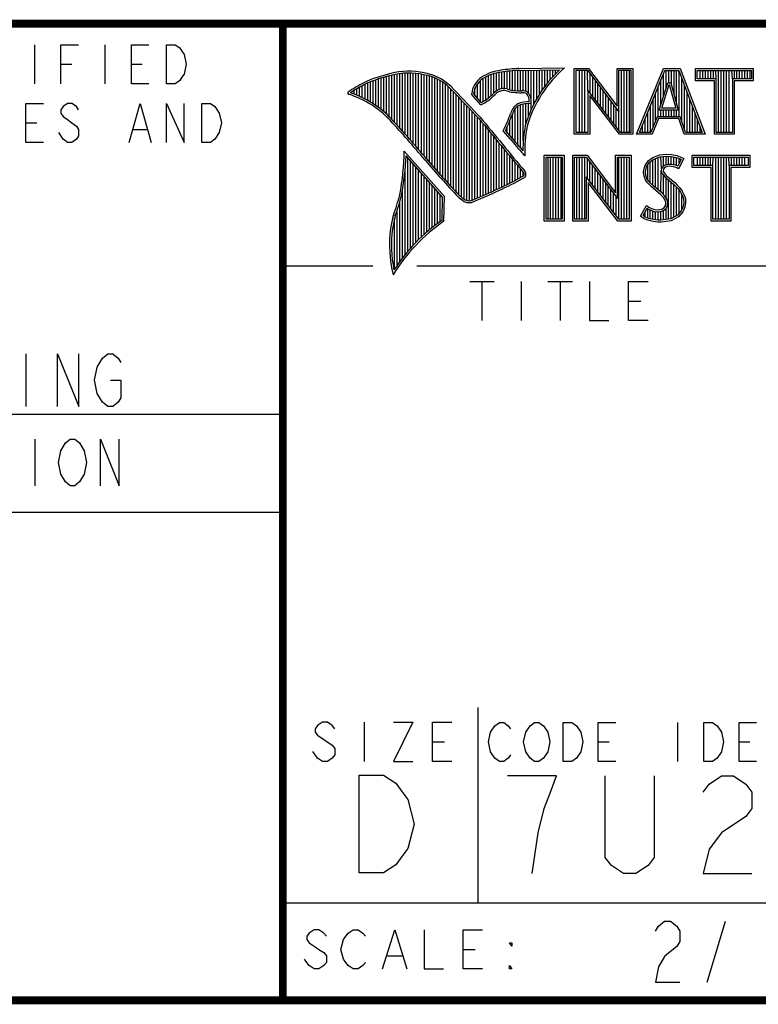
# Model space of a CAD drawing. Header units: inches. Extents: x 0 to 34, y 0 to 22.
# Tile 14 of 29: x 27.7 to 29.6, y 0.5 to 3. Entities that reach past the tile are written whole.
import ezdxf

# ---------------------------------------------------------------- set-up
doc = ezdxf.new("R2010")
doc.units = ezdxf.units.IN
doc.header["$LTSCALE"] = 1.87
doc.header["$MEASUREMENT"] = 0
doc.layers.get('0').update_dxf_attribs({"linetype": 'CONTINUOUS'})

msp = doc.modelspace()

# ---------------------------------------------------------------- linework, layer by layer
at = {"color": 2, "linetype": 'CONTINUOUS'}
for p, q in [((27.7449, 2.9459), (27.7449, 2.8459)), ((27.9249, 2.9459), (27.9249, 2.8459)), ((27.8124, 2.8959), (27.8405, 2.8959)), ((27.9924, 2.8959), (28.0205, 2.8959)), ((28.6933, 2.717), (28.6933, 2.8732)), ((28.7002, 2.7092), (28.7002, 2.8734)), ((28.707, 2.7014), (28.707, 2.8733)), ((28.7139, 2.6936), (28.7139, 2.873)), ((28.9267, 2.8275), (28.9267, 2.8737)), ((28.9336, 2.8311), (28.9336, 2.875)), ((28.9404, 2.8335), (28.9404, 2.8759)), ((28.9473, 2.834), (28.9473, 2.8769)), ((28.9542, 2.8327), (28.9542, 2.8778)), ((28.961, 2.8306), (28.961, 2.8785)), ((28.9679, 2.8292), (28.9679, 2.8791)), ((28.9747, 2.8285), (28.9747, 2.8796)), ((28.9816, 2.828), (28.9816, 2.88)), ((28.9844, 2.885), (29.1009, 2.8868)), ((28.9845, 2.8802), (29.0882, 2.8817)), ((28.9885, 2.8278), (28.9885, 2.8802)), ((28.9953, 2.8276), (28.9953, 2.8803)), ((29.0022, 2.8263), (29.0022, 2.8804)), ((29.0091, 2.822), (29.0091, 2.8805)), ((29.0159, 2.7805), (29.0159, 2.8806)), ((29.0228, 2.7947), (29.0228, 2.8807)), ((29.0297, 2.8073), (29.0297, 2.8808)), ((29.0365, 2.8188), (29.0365, 2.881)), ((29.0434, 2.8293), (29.0434, 2.8811)), ((29.0502, 2.8389), (29.0502, 2.8812)), ((29.0571, 2.8479), (29.0571, 2.8813)), ((29.064, 2.8562), (29.064, 2.8814)), ((29.0708, 2.8641), (29.0708, 2.8815)), ((29.0777, 2.8714), (29.0777, 2.8816)), ((29.1256, 2.8852), (29.1624, 2.8852)), ((29.1256, 2.7166), (29.1256, 2.8852)), ((29.1305, 2.8804), (29.16, 2.8804)), ((29.1305, 2.7215), (29.1305, 2.8804)), ((29.1395, 2.7215), (29.1395, 2.8804)), ((29.1462, 2.7215), (29.1462, 2.8804)), ((29.1529, 2.7215), (29.1529, 2.8804)), ((29.1604, 2.8299), (29.1596, 2.8804)), ((29.16, 2.8804), (29.2402, 2.7746)), ((29.1624, 2.8852), (29.2354, 2.7891)), ((29.2354, 2.8852), (29.2754, 2.8852)), ((29.2354, 2.7891), (29.2354, 2.8852)), ((29.2402, 2.8804), (29.2705, 2.8804)), ((29.2402, 2.7746), (29.2402, 2.8804)), ((29.2469, 2.7215), (29.2469, 2.8804)), ((29.2536, 2.7215), (29.2536, 2.8804)), ((29.2603, 2.7215), (29.2603, 2.8804)), ((29.267, 2.7215), (29.267, 2.8804)), ((29.2705, 2.8804), (29.2705, 2.7215)), ((29.2754, 2.8852), (29.2754, 2.7166)), ((29.2853, 2.7167), (29.3541, 2.8851)), ((29.2926, 2.7216), (29.3574, 2.8802)), ((29.3541, 2.8851), (29.3967, 2.8851)), ((29.3574, 2.8802), (29.3933, 2.8802)), ((29.361, 2.8356), (29.361, 2.8802)), ((29.3677, 2.8486), (29.3677, 2.8802)), ((29.3744, 2.8428), (29.3744, 2.8802)), ((29.3811, 2.8181), (29.3811, 2.8802)), ((29.3878, 2.7935), (29.3878, 2.8802)), ((29.3933, 2.8802), (29.4535, 2.7216)), ((29.3945, 2.7618), (29.3945, 2.877)), ((29.3967, 2.8851), (29.4606, 2.7167)), ((29.4357, 2.8851), (29.584, 2.8851)), ((29.4357, 2.8537), (29.4357, 2.8851)), ((29.4406, 2.8802), (29.5791, 2.8802)), ((29.4406, 2.8586), (29.4406, 2.8802)), ((29.4482, 2.8586), (29.4482, 2.8802)), ((29.4549, 2.8586), (29.4549, 2.8802)), ((29.4616, 2.8586), (29.4616, 2.8802)), ((29.4684, 2.8586), (29.4684, 2.8802)), ((29.4751, 2.8586), (29.4751, 2.8802)), ((29.4818, 2.8586), (29.4818, 2.8802)), ((29.4892, 2.8586), (29.4885, 2.8802)), ((29.4952, 2.7216), (29.4952, 2.8802)), ((29.5019, 2.7216), (29.5019, 2.8802)), ((29.5086, 2.7216), (29.5086, 2.8802)), ((29.5153, 2.7216), (29.5153, 2.8802)), ((29.522, 2.7216), (29.522, 2.8802)), ((29.5305, 2.8586), (29.5288, 2.8802)), ((29.5355, 2.8586), (29.5355, 2.8802)), ((29.5422, 2.8586), (29.5422, 2.8802)), ((29.5489, 2.8586), (29.5489, 2.8802)), ((29.5556, 2.8586), (29.5556, 2.8802)), ((29.5623, 2.8586), (29.5623, 2.8802)), ((29.569, 2.8586), (29.569, 2.8802)), ((29.5757, 2.8586), (29.5757, 2.8802)), ((29.5791, 2.8802), (29.5791, 2.8586)), ((29.584, 2.8851), (29.584, 2.8537)), ((28.5972, 2.8034), (28.5972, 2.8479)), ((28.6041, 2.7994), (28.6041, 2.8508)), ((28.6109, 2.7952), (28.6109, 2.8535)), ((28.6178, 2.7906), (28.6178, 2.856)), ((28.6247, 2.7856), (28.6247, 2.8584)), ((28.6315, 2.7803), (28.6315, 2.8606)), ((28.6384, 2.7747), (28.6384, 2.8626)), ((28.6453, 2.7685), (28.6453, 2.8645)), ((28.6521, 2.762), (28.6521, 2.8662)), ((28.659, 2.7548), (28.659, 2.8679)), ((28.6659, 2.7474), (28.6659, 2.8695)), ((28.6727, 2.7398), (28.6727, 2.8708)), ((28.6796, 2.7323), (28.6796, 2.8719)), ((28.6865, 2.7247), (28.6865, 2.8727)), ((28.7208, 2.6856), (28.7208, 2.8724)), ((28.7276, 2.6776), (28.7276, 2.8716)), ((28.7345, 2.6696), (28.7345, 2.8704)), ((28.7414, 2.6615), (28.7414, 2.869)), ((28.7482, 2.6533), (28.7482, 2.8677)), ((28.7551, 2.6452), (28.7551, 2.8659)), ((28.762, 2.6372), (28.762, 2.8638)), ((28.7688, 2.6293), (28.7688, 2.8611)), ((28.7757, 2.6214), (28.7757, 2.858)), ((28.7826, 2.6137), (28.7826, 2.8543)), ((28.7894, 2.606), (28.7894, 2.8501)), ((28.8855, 2.8005), (28.8855, 2.854)), ((28.8924, 2.8003), (28.8924, 2.8594)), ((28.8992, 2.8044), (28.8992, 2.8634)), ((28.9061, 2.8094), (28.9061, 2.8668)), ((28.913, 2.8153), (28.913, 2.8696)), ((28.9198, 2.8223), (28.9198, 2.8719)), ((29.1663, 2.8222), (29.1663, 2.872)), ((29.173, 2.8135), (29.173, 2.8632)), ((29.1798, 2.8048), (29.1798, 2.8543)), ((29.3434, 2.7787), (29.365, 2.8486)), ((29.3475, 2.7921), (29.3475, 2.8561)), ((29.3543, 2.8139), (29.3543, 2.8725)), ((29.365, 2.8486), (29.3728, 2.8486)), ((29.3728, 2.8486), (29.3918, 2.7787)), ((29.4012, 2.7485), (29.4012, 2.8593)), ((29.4843, 2.8537), (29.4357, 2.8537)), ((29.4892, 2.8586), (29.4406, 2.8586)), ((29.4843, 2.7167), (29.4843, 2.8537)), ((29.4892, 2.7216), (29.4892, 2.8586)), ((29.5791, 2.8586), (29.5305, 2.8586)), ((29.5305, 2.8586), (29.5305, 2.7216)), ((29.584, 2.8537), (29.5354, 2.8537)), ((29.5354, 2.8537), (29.5354, 2.7167)), ((28.556, 2.8217), (28.556, 2.8246)), ((28.5629, 2.8193), (28.5629, 2.8291)), ((28.5698, 2.8166), (28.5698, 2.8333)), ((28.5766, 2.8137), (28.5766, 2.8374)), ((28.5835, 2.8105), (28.5835, 2.8412)), ((28.5904, 2.8071), (28.5904, 2.8449)), ((28.7963, 2.5985), (28.7963, 2.8451)), ((28.8031, 2.591), (28.8031, 2.8394)), ((28.81, 2.5836), (28.81, 2.8328)), ((28.8169, 2.5762), (28.8169, 2.8253)), ((28.8718, 2.8167), (28.8718, 2.8343)), ((28.8786, 2.8086), (28.8786, 2.8464)), ((29.2438, 2.7215), (29.1604, 2.8299)), ((29.1604, 2.8299), (29.1604, 2.7215)), ((29.1865, 2.7961), (29.1865, 2.8455)), ((29.1932, 2.7873), (29.1932, 2.8367)), ((29.1999, 2.7786), (29.1999, 2.8278)), ((29.3341, 2.752), (29.3341, 2.8232)), ((29.3408, 2.7618), (29.3408, 2.8396)), ((29.35, 2.7836), (29.3686, 2.8438)), ((29.3686, 2.8438), (29.3691, 2.8438)), ((29.3691, 2.8438), (29.3854, 2.7836)), ((29.4079, 2.7286), (29.4079, 2.8416)), ((29.4147, 2.7216), (29.4147, 2.8239)), ((28.8237, 2.569), (28.8237, 2.8181)), ((28.8306, 2.5618), (28.8306, 2.8109)), ((28.8375, 2.5556), (28.8375, 2.8037)), ((28.8865, 2.792), (28.8631, 2.8194)), ((28.8878, 2.7979), (28.8682, 2.8209)), ((29.2414, 2.7166), (29.1653, 2.8156)), ((29.1653, 2.8156), (29.1653, 2.7166)), ((29.2066, 2.7699), (29.2066, 2.819)), ((29.2133, 2.7612), (29.2133, 2.8101)), ((29.22, 2.7525), (29.22, 2.8013)), ((29.3274, 2.7353), (29.3274, 2.8068)), ((29.4214, 2.7216), (29.4214, 2.8063)), ((28.8443, 2.5505), (28.8443, 2.7965)), ((28.8512, 2.5472), (28.8512, 2.7893)), ((28.8581, 2.5466), (28.8581, 2.782)), ((28.8649, 2.5483), (28.8649, 2.7748)), ((28.9747, 2.697), (28.9747, 2.7823)), ((28.9816, 2.689), (28.9816, 2.7889)), ((28.9885, 2.6813), (28.9885, 2.7921)), ((28.9953, 2.6998), (28.9953, 2.7939)), ((29.0022, 2.7448), (29.0022, 2.795)), ((29.0091, 2.7642), (29.0091, 2.7954)), ((29.2267, 2.7437), (29.2267, 2.7924)), ((29.2334, 2.735), (29.2334, 2.7836)), ((29.2402, 2.7263), (29.2402, 2.7746)), ((29.314, 2.7216), (29.314, 2.774)), ((29.3207, 2.7216), (29.3207, 2.7904)), ((29.3918, 2.7787), (29.3434, 2.7787)), ((29.3475, 2.7618), (29.3475, 2.7787)), ((29.3854, 2.7836), (29.35, 2.7836)), ((29.3543, 2.7618), (29.3543, 2.7787)), ((29.361, 2.7618), (29.361, 2.7787)), ((29.3677, 2.7618), (29.3677, 2.7787)), ((29.3744, 2.7618), (29.3744, 2.7787)), ((29.3811, 2.7618), (29.3811, 2.7787)), ((29.3878, 2.7618), (29.3878, 2.7787)), ((29.4281, 2.7216), (29.4281, 2.7886)), ((28.8718, 2.5513), (28.8718, 2.7675)), ((28.8786, 2.5541), (28.8786, 2.7602)), ((28.8855, 2.557), (28.8855, 2.7523)), ((28.961, 2.7133), (28.961, 2.7519)), ((28.9679, 2.7053), (28.9679, 2.7699)), ((29.3073, 2.7216), (29.3073, 2.7575)), ((29.3381, 2.7618), (29.3219, 2.7216)), ((29.3414, 2.7569), (29.3252, 2.7167)), ((29.3968, 2.7618), (29.3381, 2.7618)), ((29.3933, 2.7569), (29.3414, 2.7569)), ((29.4068, 2.7167), (29.3933, 2.7569)), ((29.4103, 2.7216), (29.3968, 2.7618)), ((29.4348, 2.7216), (29.4348, 2.7709)), ((29.4415, 2.7216), (29.4415, 2.7532)), ((27.7224, 2.7459), (27.7505, 2.7459)), ((27.998, 2.7293), (28.0318, 2.7293)), ((28.8924, 2.5599), (28.8924, 2.744)), ((28.8992, 2.5628), (28.8992, 2.7357)), ((28.9061, 2.5659), (28.9061, 2.7274)), ((28.962, 2.7048), (28.9438, 2.7257)), ((28.9657, 2.7079), (28.9496, 2.7264)), ((28.9542, 2.7212), (28.9542, 2.7362)), ((29.3006, 2.7216), (29.3006, 2.7411)), ((29.4482, 2.7216), (29.4482, 2.7355)), ((28.913, 2.5689), (28.913, 2.7191)), ((28.9198, 2.5721), (28.9198, 2.7107)), ((28.9267, 2.5752), (28.9267, 2.7024)), ((29.1653, 2.7166), (29.1256, 2.7166)), ((29.1604, 2.7215), (29.1305, 2.7215)), ((29.2754, 2.7166), (29.2414, 2.7166)), ((29.2705, 2.7215), (29.2438, 2.7215)), ((29.3252, 2.7167), (29.2853, 2.7167)), ((29.3219, 2.7216), (29.2926, 2.7216)), ((29.4606, 2.7167), (29.4068, 2.7167)), ((29.4535, 2.7216), (29.4103, 2.7216)), ((29.5354, 2.7167), (29.4843, 2.7167)), ((29.5305, 2.7216), (29.4892, 2.7216)), ((28.7934, 2.5573), (28.6909, 2.6738)), ((28.9336, 2.5784), (28.9336, 2.6941)), ((28.9404, 2.5817), (28.9404, 2.6858)), ((28.9473, 2.585), (28.9473, 2.6775)), ((28.7886, 2.5555), (28.6954, 2.6613)), ((28.7002, 2.4174), (28.7002, 2.6559)), ((28.707, 2.4253), (28.707, 2.6481)), ((28.9542, 2.5884), (28.9542, 2.6692)), ((28.961, 2.5918), (28.961, 2.6609)), ((28.9679, 2.5953), (28.9679, 2.6526)), ((28.9997, 2.6619), (28.9953, 2.6667)), ((29.0492, 2.6631), (29.1, 2.6631)), ((29.0492, 2.4947), (29.0492, 2.6631)), ((29.0541, 2.6583), (29.0951, 2.6583)), ((29.0541, 2.4996), (29.0541, 2.6583)), ((29.0587, 2.4996), (29.0587, 2.6583)), ((29.0654, 2.4996), (29.0654, 2.6583)), ((29.0721, 2.4996), (29.0721, 2.6583)), ((29.0788, 2.4996), (29.0788, 2.6583)), ((29.0855, 2.4996), (29.0855, 2.6583)), ((29.0922, 2.4996), (29.0922, 2.6583)), ((29.0951, 2.6583), (29.0951, 2.4996)), ((29.1, 2.6631), (29.1, 2.4947)), ((29.1218, 2.6633), (29.1586, 2.6633)), ((29.1218, 2.4947), (29.1218, 2.6633)), ((29.1267, 2.6584), (29.1562, 2.6584)), ((29.1267, 2.4996), (29.1267, 2.6584)), ((29.1325, 2.4996), (29.1325, 2.6584)), ((29.1392, 2.4996), (29.1392, 2.6584)), ((29.1459, 2.4996), (29.1459, 2.6584)), ((29.1526, 2.4996), (29.1526, 2.6584)), ((29.1562, 2.6584), (29.2364, 2.5527)), ((29.1586, 2.6633), (29.2315, 2.5672)), ((29.1593, 2.6044), (29.1593, 2.6543)), ((29.2315, 2.6633), (29.2716, 2.6633)), ((29.2315, 2.5672), (29.2315, 2.6633)), ((29.2364, 2.6584), (29.2667, 2.6584)), ((29.2364, 2.5527), (29.2364, 2.6584)), ((29.2399, 2.4996), (29.2399, 2.6584)), ((29.2466, 2.4996), (29.2466, 2.6584)), ((29.2533, 2.4996), (29.2533, 2.6584)), ((29.26, 2.4996), (29.26, 2.6584)), ((29.2667, 2.6584), (29.2667, 2.4996)), ((29.2716, 2.6633), (29.2716, 2.4947)), ((29.3061, 2.6352), (29.315, 2.6485)), ((29.315, 2.6485), (29.3269, 2.6572)), ((29.3186, 2.6451), (29.3293, 2.6529)), ((29.3204, 2.5922), (29.3204, 2.6464)), ((29.3269, 2.6572), (29.3437, 2.6639)), ((29.3271, 2.5855), (29.3271, 2.6513)), ((29.3293, 2.6529), (29.3449, 2.6591)), ((29.3338, 2.5799), (29.3338, 2.6547)), ((29.3406, 2.5743), (29.3406, 2.6574)), ((29.3437, 2.6639), (29.3623, 2.6659)), ((29.3449, 2.6591), (29.3624, 2.661)), ((29.3491, 2.6288), (29.3473, 2.6594)), ((29.354, 2.635), (29.354, 2.6601)), ((29.3607, 2.6382), (29.3607, 2.6608)), ((29.3623, 2.6659), (29.3747, 2.665)), ((29.3624, 2.661), (29.374, 2.6602)), ((29.3674, 2.6394), (29.3674, 2.6607)), ((29.374, 2.6602), (29.387, 2.6574)), ((29.3741, 2.6393), (29.3741, 2.6602)), ((29.3747, 2.665), (29.3883, 2.6622)), ((29.3808, 2.6381), (29.3808, 2.6588)), ((29.387, 2.6574), (29.3949, 2.6547)), ((29.3875, 2.6364), (29.3875, 2.6573)), ((29.3883, 2.6622), (29.3967, 2.6593)), ((29.3994, 2.6526), (29.3907, 2.6353)), ((29.406, 2.6549), (29.3927, 2.6283)), ((29.3942, 2.6423), (29.3942, 2.655)), ((29.3949, 2.6547), (29.3994, 2.6526)), ((29.3967, 2.6593), (29.406, 2.6549)), ((29.4272, 2.6631), (29.5755, 2.6631)), ((29.4272, 2.6317), (29.4272, 2.6631)), ((29.432, 2.6583), (29.5706, 2.6583)), ((29.432, 2.6366), (29.432, 2.6583)), ((29.4412, 2.6366), (29.4412, 2.6583)), ((29.4479, 2.6366), (29.4479, 2.6583)), ((29.4547, 2.6366), (29.4547, 2.6583)), ((29.4614, 2.6366), (29.4614, 2.6583)), ((29.4681, 2.6366), (29.4681, 2.6583)), ((29.4748, 2.6366), (29.4748, 2.6583)), ((29.4807, 2.6366), (29.4815, 2.6583)), ((29.4882, 2.4996), (29.4882, 2.6583)), ((29.4949, 2.4996), (29.4949, 2.6583)), ((29.5016, 2.4996), (29.5016, 2.6583)), ((29.5083, 2.4996), (29.5083, 2.6583)), ((29.5151, 2.4996), (29.5151, 2.6583)), ((29.522, 2.6366), (29.5218, 2.6583)), ((29.5285, 2.6366), (29.5285, 2.6583)), ((29.5352, 2.6366), (29.5352, 2.6583)), ((29.5419, 2.6366), (29.5419, 2.6583)), ((29.5486, 2.6366), (29.5486, 2.6583)), ((29.5553, 2.6366), (29.5553, 2.6583)), ((29.562, 2.6366), (29.562, 2.6583)), ((29.5706, 2.6583), (29.5706, 2.6366)), ((29.5755, 2.6631), (29.5755, 2.6317)), ((28.6933, 2.4092), (28.6933, 2.6277)), ((28.7139, 2.4329), (28.7139, 2.6403)), ((28.7208, 2.4401), (28.7208, 2.6325)), ((28.7276, 2.447), (28.7276, 2.6247)), ((28.9747, 2.5988), (28.9747, 2.6443)), ((28.9816, 2.6024), (28.9816, 2.636)), ((28.9885, 2.606), (28.9885, 2.6277)), ((29.1661, 2.5957), (29.1661, 2.6454)), ((29.1728, 2.587), (29.1728, 2.6366)), ((29.1795, 2.5783), (29.1795, 2.6277)), ((29.3032, 2.6208), (29.3061, 2.6352)), ((29.3081, 2.6205), (29.3107, 2.6333)), ((29.3107, 2.6333), (29.3186, 2.6451)), ((29.3137, 2.5989), (29.3137, 2.6378)), ((29.3473, 2.5687), (29.3486, 2.6239)), ((29.3491, 2.6288), (29.3486, 2.6239)), ((29.3486, 2.6239), (29.3502, 2.6168)), ((29.3523, 2.6337), (29.3491, 2.6288)), ((29.3569, 2.6371), (29.3523, 2.6337)), ((29.3539, 2.6271), (29.3536, 2.6242)), ((29.3536, 2.6242), (29.3547, 2.619)), ((29.3559, 2.6303), (29.3539, 2.6271)), ((29.3591, 2.6326), (29.3559, 2.6303)), ((29.363, 2.6389), (29.3569, 2.6371)), ((29.364, 2.6341), (29.3591, 2.6326)), ((29.3691, 2.6395), (29.363, 2.6389)), ((29.3692, 2.6347), (29.364, 2.6341)), ((29.3753, 2.6392), (29.3691, 2.6395)), ((29.3747, 2.6344), (29.3692, 2.6347)), ((29.3834, 2.6326), (29.3747, 2.6344)), ((29.3846, 2.6374), (29.3753, 2.6392)), ((29.388, 2.6312), (29.3834, 2.6326)), ((29.3901, 2.6357), (29.3846, 2.6374)), ((29.3927, 2.6283), (29.388, 2.6312)), ((29.3907, 2.6353), (29.3901, 2.6357)), ((29.4758, 2.6317), (29.4272, 2.6317)), ((29.4807, 2.6366), (29.432, 2.6366)), ((29.4758, 2.4947), (29.4758, 2.6317)), ((29.4807, 2.4996), (29.4807, 2.6366)), ((29.5706, 2.6366), (29.522, 2.6366)), ((29.522, 2.6366), (29.522, 2.4996)), ((29.5755, 2.6317), (29.5268, 2.6317)), ((29.5268, 2.6317), (29.5268, 2.4947)), ((28.7345, 2.4537), (28.7345, 2.6169)), ((28.7414, 2.46), (28.7414, 2.6091)), ((28.7482, 2.4662), (28.7482, 2.6013)), ((28.9953, 2.6099), (28.9953, 2.6194)), ((29.24, 2.4996), (29.1566, 2.608)), ((29.1566, 2.608), (29.1566, 2.4996)), ((29.1862, 2.5695), (29.1862, 2.6189)), ((29.1929, 2.5608), (29.1929, 2.6101)), ((29.1996, 2.5521), (29.1996, 2.6012)), ((29.3043, 2.6098), (29.3032, 2.6208)), ((29.3081, 2.5999), (29.3043, 2.6098)), ((29.3091, 2.6109), (29.3081, 2.6205)), ((29.3133, 2.5924), (29.3081, 2.5999)), ((29.3124, 2.6022), (29.3091, 2.6109)), ((29.3171, 2.5955), (29.3124, 2.6022)), ((29.3502, 2.6168), (29.3573, 2.608)), ((29.354, 2.5624), (29.354, 2.6122)), ((29.3547, 2.619), (29.3608, 2.6115)), ((29.3573, 2.608), (29.3798, 2.5894)), ((29.3607, 2.5541), (29.3607, 2.6052)), ((29.3608, 2.6115), (29.3831, 2.593)), ((29.3674, 2.4994), (29.3674, 2.5997)), ((28.6865, 2.4005), (28.6865, 2.5745)), ((28.7551, 2.472), (28.7551, 2.5935)), ((28.762, 2.4777), (28.762, 2.5857)), ((28.7688, 2.4831), (28.7688, 2.5779)), ((29.2376, 2.4947), (29.1615, 2.5937)), ((29.1615, 2.5937), (29.1615, 2.4947)), ((29.2063, 2.5434), (29.2063, 2.5924)), ((29.213, 2.5346), (29.213, 2.5835)), ((29.2197, 2.5259), (29.2197, 2.5747)), ((29.3234, 2.5823), (29.3133, 2.5924)), ((29.3211, 2.5915), (29.3171, 2.5955)), ((29.3267, 2.5859), (29.3211, 2.5915)), ((29.3466, 2.5629), (29.3234, 2.5823)), ((29.3499, 2.5665), (29.3267, 2.5859)), ((29.3741, 2.5003), (29.3741, 2.5941)), ((29.3798, 2.5894), (29.3857, 2.5835)), ((29.3808, 2.5048), (29.3808, 2.5884)), ((29.3831, 2.593), (29.3892, 2.5869)), ((29.3857, 2.5835), (29.3916, 2.5773)), ((29.3875, 2.5074), (29.3875, 2.5816)), ((29.3892, 2.5869), (29.3953, 2.5805)), ((29.3916, 2.5773), (29.3981, 2.5689)), ((29.3942, 2.5148), (29.3942, 2.5739)), ((29.3953, 2.5805), (29.4022, 2.5715)), ((29.4022, 2.5715), (29.4074, 2.5611)), ((28.7757, 2.4884), (28.7757, 2.5701)), ((28.7826, 2.4934), (28.7826, 2.5623)), ((28.7875, 2.4969), (28.7886, 2.5555)), ((28.7923, 2.4943), (28.7934, 2.5573)), ((29.2265, 2.5172), (29.2265, 2.5658)), ((29.2332, 2.5085), (29.2332, 2.557)), ((29.3542, 2.5553), (29.3466, 2.5629)), ((29.358, 2.5584), (29.3499, 2.5665)), ((29.3585, 2.5484), (29.3542, 2.5553)), ((29.363, 2.5504), (29.358, 2.5584)), ((29.3605, 2.5411), (29.3585, 2.5484)), ((29.3655, 2.5413), (29.363, 2.5504)), ((29.3981, 2.5689), (29.4029, 2.5593)), ((29.401, 2.5222), (29.401, 2.5632)), ((29.4029, 2.5593), (29.4052, 2.5518)), ((29.4052, 2.5518), (29.406, 2.5416)), ((29.4074, 2.5611), (29.4101, 2.5527)), ((29.4101, 2.5527), (29.4109, 2.5414)), ((28.6727, 2.3817), (28.6727, 2.5223)), ((28.6796, 2.3913), (28.6796, 2.5443)), ((29.2954, 2.507), (29.3104, 2.5348)), ((29.3018, 2.5086), (29.3121, 2.5275)), ((29.3104, 2.5348), (29.3168, 2.5301)), ((29.3121, 2.5275), (29.3142, 2.526)), ((29.3137, 2.5019), (29.3142, 2.526)), ((29.3142, 2.526), (29.3213, 2.5224)), ((29.3168, 2.5301), (29.3232, 2.527)), ((29.3204, 2.5005), (29.3204, 2.5227)), ((29.3213, 2.5224), (29.3305, 2.5193)), ((29.3232, 2.527), (29.3316, 2.5241)), ((29.3271, 2.499), (29.3271, 2.5204)), ((29.3316, 2.5241), (29.3391, 2.5232)), ((29.3391, 2.5232), (29.346, 2.5238)), ((29.346, 2.5238), (29.3513, 2.5258)), ((29.3472, 2.519), (29.3536, 2.5215)), ((29.3513, 2.5258), (29.3562, 2.5293)), ((29.3536, 2.5215), (29.3598, 2.5258)), ((29.354, 2.4977), (29.354, 2.5216)), ((29.3562, 2.5293), (29.3591, 2.5339)), ((29.3591, 2.5339), (29.3605, 2.5411)), ((29.3598, 2.5258), (29.3637, 2.5321)), ((29.3607, 2.4985), (29.3607, 2.5265)), ((29.3637, 2.5321), (29.3655, 2.5413)), ((29.3995, 2.5207), (29.3896, 2.5097)), ((29.4045, 2.5318), (29.3995, 2.5207)), ((29.4092, 2.5304), (29.4037, 2.518)), ((29.406, 2.5416), (29.4045, 2.5318)), ((29.4109, 2.5414), (29.4092, 2.5304)), ((28.6659, 2.3715), (28.6659, 2.501)), ((29.0951, 2.4996), (29.0541, 2.4996)), ((29.1566, 2.4996), (29.1267, 2.4996)), ((29.2667, 2.4996), (29.24, 2.4996)), ((29.3049, 2.5006), (29.2954, 2.507)), ((29.3072, 2.5049), (29.3018, 2.5086)), ((29.3142, 2.4968), (29.3049, 2.5006)), ((29.307, 2.505), (29.307, 2.5182)), ((29.3156, 2.5015), (29.3072, 2.5049)), ((29.3278, 2.4939), (29.3142, 2.4968)), ((29.3287, 2.4988), (29.3156, 2.5015)), ((29.3398, 2.4971), (29.3287, 2.4988)), ((29.3305, 2.5193), (29.339, 2.5183)), ((29.3338, 2.498), (29.3338, 2.5189)), ((29.339, 2.5183), (29.3472, 2.519)), ((29.3475, 2.4968), (29.3398, 2.4971)), ((29.3406, 2.497), (29.3406, 2.5181)), ((29.3473, 2.4968), (29.3473, 2.519)), ((29.3726, 2.5001), (29.3475, 2.4968)), ((29.3741, 2.4954), (29.3478, 2.4919)), ((29.3896, 2.5097), (29.3726, 2.5001)), ((29.3927, 2.5058), (29.3741, 2.4954)), ((29.4037, 2.518), (29.3927, 2.5058)), ((29.522, 2.4996), (29.4807, 2.4996)), ((29.1, 2.4947), (29.0492, 2.4947)), ((29.1615, 2.4947), (29.1218, 2.4947)), ((29.2716, 2.4947), (29.2376, 2.4947)), ((29.3394, 2.4922), (29.3278, 2.4939)), ((29.3478, 2.4919), (29.3394, 2.4922)), ((29.5268, 2.4947), (29.4758, 2.4947)), ((28.38, 2.38), (28.61, 2.38)), ((28.7231, 2.38), (33.5, 2.38)), ((28.8585, 2.3397), (28.921, 2.3397)), ((28.8897, 2.3397), (28.8897, 2.2397)), ((28.9897, 2.3397), (28.9897, 2.2397)), ((29.0585, 2.3397), (29.121, 2.3397)), ((29.0897, 2.3397), (29.0897, 2.2397)), ((29.2647, 2.2897), (29.296, 2.2897)), ((25.58, 2), (28.38, 2)), ((27.7456, 1.9368), (27.7456, 1.8168)), ((25.58, 1.75), (28.38, 1.75)), ((28.88, 0.75), (28.88, 1.25)), ((28.5879, 1.2118), (28.5879, 1.1118)), ((29.3899, 1.2115), (29.3899, 1.1115)), ((28.4692, 1.1785), (28.5067, 1.1535)), ((28.7629, 1.1618), (28.7942, 1.1618)), ((29.1874, 1.1615), (29.2155, 1.1615)), ((29.5474, 1.1615), (29.5755, 1.1615)), ((28.4692, 1.1201), (28.4567, 1.1368)), ((28.38, 0.75), (33.5, 0.75)), ((28.8414, 0.6306), (28.8726, 0.6306)), ((28.6476, 0.614), (28.6851, 0.614))]:
    msp.add_line(p, q, dxfattribs=at)
at = {"color": 7, "linetype": 'CONTINUOUS'}
for p, q in [((27.7227, 2.1549), (27.7227, 2.0199)), ((29.4661, 0.5469), (29.513, 0.7032))]:
    msp.add_line(p, q, dxfattribs=at)
at = {"color": 7, "linetype": 'CONTINUOUS', "const_width": 0.02}
for points in [[(25.58, 3), (33.5, 3)], [(28.38, 3), (28.38, 0.5)], [(0.5, 0.5), (33.5, 0.5)]]:
    msp.add_lwpolyline(points, dxfattribs=at)
at = {"color": 2, "linetype": 'CONTINUOUS'}
for points in [[(27.8124, 2.8459), (27.8124, 2.9459), (27.8574, 2.9459)], [(28.0374, 2.8459), (27.9924, 2.8459), (27.9924, 2.9459), (28.0374, 2.9459)], [(28.0824, 2.9459), (28.1049, 2.9459), (28.1161, 2.9376), (28.1218, 2.9293), (28.1274, 2.9209), (28.133, 2.8959), (28.1274, 2.8709), (28.1218, 2.8626), (28.1161, 2.8543), (28.1049, 2.8459), (28.0824, 2.8459), (28.0824, 2.9459)], [(27.7674, 2.6959), (27.7224, 2.6959), (27.7224, 2.7959), (27.7674, 2.7959)], [(27.8574, 2.7793), (27.8518, 2.7876), (27.8405, 2.7959), (27.8293, 2.7959), (27.818, 2.7876), (27.8124, 2.7793), (27.8124, 2.7709), (27.818, 2.7626), (27.8293, 2.7543), (27.8405, 2.7459), (27.8518, 2.7376), (27.8574, 2.7293), (27.8574, 2.7126), (27.8518, 2.7043), (27.8405, 2.6959), (27.8293, 2.6959), (27.818, 2.7043), (27.8068, 2.7209)], [(27.9868, 2.6959), (28.0149, 2.7959), (28.043, 2.6959)], [(28.0824, 2.6959), (28.0824, 2.7959), (28.1274, 2.6959), (28.1274, 2.7959)], [(28.1724, 2.7959), (28.1949, 2.7959), (28.2061, 2.7876), (28.2174, 2.7709)], [(28.2061, 2.7043), (28.1949, 2.6959), (28.1724, 2.6959), (28.1724, 2.7959)], [(28.2174, 2.7709), (28.223, 2.7459), (28.2174, 2.7209), (28.2061, 2.7043)], [(29.1647, 2.3397), (29.1647, 2.2397), (29.2147, 2.2397)], [(29.3147, 2.2397), (29.2647, 2.2397), (29.2647, 2.3397), (29.3147, 2.3397)], [(27.8116, 1.8468), (27.8056, 1.8768), (27.8116, 1.9068), (27.8236, 1.9268)], [(27.8236, 1.9268), (27.8356, 1.9368), (27.8476, 1.9368), (27.8596, 1.9268), (27.8656, 1.9168), (27.8716, 1.9068), (27.8776, 1.8768), (27.8716, 1.8468), (27.8596, 1.8268)], [(27.9136, 1.8168), (27.9136, 1.9368), (27.9616, 1.8168), (27.9616, 1.9368)], [(27.8596, 1.8268), (27.8476, 1.8168), (27.8356, 1.8168), (27.8236, 1.8268), (27.8116, 1.8468)], [(28.5129, 1.1951), (28.5067, 1.2035), (28.4942, 1.2118), (28.4817, 1.2118), (28.4692, 1.2035), (28.4629, 1.1951), (28.4629, 1.1868), (28.4692, 1.1785)], [(28.6629, 1.2118), (28.7129, 1.2118), (28.6629, 1.1118), (28.7129, 1.1118)], [(28.8129, 1.1118), (28.7629, 1.1118), (28.7629, 1.2118), (28.8129, 1.2118)], [(28.9118, 1.1865), (28.923, 1.2031), (28.9343, 1.2115), (28.9455, 1.2115), (28.9568, 1.2031), (28.9624, 1.1948)], [(29.013, 1.2031), (29.0243, 1.2115), (29.0355, 1.2115), (29.0468, 1.2031), (29.058, 1.1865)], [(29.0974, 1.2115), (29.1199, 1.2115), (29.1312, 1.2031), (29.1424, 1.1865)], [(29.1312, 1.1198), (29.1199, 1.1115), (29.0974, 1.1115), (29.0974, 1.2115)], [(29.2324, 1.1115), (29.1874, 1.1115), (29.1874, 1.2115), (29.2324, 1.2115)], [(29.4574, 1.2115), (29.4799, 1.2115), (29.4912, 1.2031)], [(29.5024, 1.1365), (29.4912, 1.1198), (29.4799, 1.1115), (29.4574, 1.1115), (29.4574, 1.2115)], [(29.5924, 1.1115), (29.5474, 1.1115), (29.5474, 1.2115), (29.5924, 1.2115)], [(28.923, 1.1198), (28.9118, 1.1365), (28.9062, 1.1615), (28.9118, 1.1865)], [(29.0018, 1.1365), (28.9962, 1.1615), (29.0018, 1.1865), (29.013, 1.2031)], [(29.058, 1.1865), (29.0637, 1.1615), (29.058, 1.1365), (29.0468, 1.1198)], [(29.1424, 1.1865), (29.148, 1.1615), (29.1424, 1.1365), (29.1312, 1.1198)], [(29.4912, 1.2031), (29.5024, 1.1865), (29.508, 1.1615), (29.5024, 1.1365)], [(28.5067, 1.1535), (28.5129, 1.1451), (28.5129, 1.1285), (28.5067, 1.1201), (28.4942, 1.1118), (28.4817, 1.1118), (28.4692, 1.1201)], [(29.0468, 1.1198), (29.0355, 1.1115), (29.0243, 1.1115), (29.013, 1.1198), (29.0018, 1.1365)], [(28.9624, 1.1281), (28.9568, 1.1198), (28.9455, 1.1115), (28.9343, 1.1115), (28.923, 1.1198)], [(28.4914, 0.664), (28.4851, 0.6723), (28.4726, 0.6806), (28.4601, 0.6806), (28.4476, 0.6723), (28.4414, 0.664), (28.4414, 0.6556), (28.4476, 0.6473), (28.4601, 0.639), (28.4726, 0.6306), (28.4851, 0.6223), (28.4914, 0.614), (28.4914, 0.5973), (28.4851, 0.589), (28.4726, 0.5806), (28.4601, 0.5806), (28.4476, 0.589), (28.4414, 0.5973), (28.4351, 0.6056)], [(28.5914, 0.5973), (28.5851, 0.589), (28.5726, 0.5806), (28.5601, 0.5806), (28.5476, 0.589), (28.5414, 0.5973), (28.5351, 0.6056), (28.5289, 0.6306), (28.5351, 0.6556), (28.5414, 0.664), (28.5476, 0.6723), (28.5601, 0.6806), (28.5726, 0.6806), (28.5851, 0.6723), (28.5914, 0.664)], [(28.6351, 0.5806), (28.6664, 0.6806), (28.6976, 0.5806)], [(28.7414, 0.6806), (28.7414, 0.5806), (28.7914, 0.5806)], [(28.8914, 0.5806), (28.8414, 0.5806), (28.8414, 0.6806), (28.8914, 0.6806)], [(28.9664, 0.6473), (28.9664, 0.639), (28.9601, 0.6473), (28.9664, 0.6473)], [(28.9664, 0.5806), (28.9601, 0.5806), (28.9601, 0.589), (28.9664, 0.5806)]]:
    msp.add_lwpolyline(points, dxfattribs=at)
at = {"color": 7, "linetype": 'CONTINUOUS'}
for points in [[(27.8037, 2.0199), (27.8037, 2.1549), (27.8577, 2.0199), (27.8577, 2.1549)], [(27.9387, 2.0874), (27.9657, 2.0874), (27.9657, 2.0424), (27.9589, 2.0311), (27.9454, 2.0199), (27.9319, 2.0199), (27.9184, 2.0311), (27.9117, 2.0424), (27.9049, 2.0536), (27.8982, 2.0874), (27.9049, 2.1211), (27.9184, 2.1436)], [(27.9184, 2.1436), (27.9319, 2.1549), (27.9454, 2.1549), (27.9589, 2.1436), (27.9657, 2.1324)], [(28.5753, 1.0764), (28.6378, 1.0764), (28.6691, 1.0556), (28.6847, 1.0347), (28.7003, 1.0139), (28.7159, 0.9514), (28.7003, 0.8889), (28.6847, 0.8681), (28.6691, 0.8472), (28.6378, 0.8264), (28.5753, 0.8264), (28.5753, 1.0764)], [(29.0178, 0.8245), (29.0335, 0.9286), (29.0491, 0.9911), (29.0647, 1.0328), (29.0803, 1.0745), (28.9553, 1.0745)], [(29.3303, 1.0745), (29.3303, 0.8661), (29.3147, 0.8453), (29.2835, 0.8245), (29.2522, 0.8245), (29.221, 0.8453), (29.2053, 0.8661), (29.2053, 1.0745)], [(29.4553, 1.0328), (29.471, 1.0536), (29.5022, 1.0745), (29.5335, 1.0745), (29.5647, 1.0536), (29.5803, 1.0328), (29.5803, 0.9911), (29.5647, 0.9703)], [(29.5647, 0.9703), (29.5022, 0.9286), (29.471, 0.887), (29.4553, 0.8245), (29.5803, 0.8245)], [(29.3333, 0.6771), (29.3411, 0.6901), (29.3567, 0.7032), (29.3724, 0.7032), (29.388, 0.6901), (29.3958, 0.6771), (29.3958, 0.6511), (29.388, 0.6381), (29.3724, 0.625), (29.3567, 0.612), (29.3411, 0.586), (29.3333, 0.5469), (29.3958, 0.5469)]]:
    msp.add_lwpolyline(points, dxfattribs=at)
at = {"color": 2, "linetype": 'CONTINUOUS'}
for centre, radius, start, end in [((28.7025, 2.6998), 0.1784, 77.2812, 105.0674), ((28.7025, 2.6998), 0.1736, 77.2325, 105.1014), ((28.7213, 2.7479), 0.1276, 40.2336, 80.7738), ((28.9506, 2.7677), 0.1134, 96.3007, 123.1683), ((28.9506, 2.7677), 0.1086, 96.2448, 123.1265), ((29.0012, 2.475), 0.4104, 92.3477, 98.8369), ((29.0012, 2.475), 0.4056, 92.3565, 98.8522), ((29.3103, 2.6468), 0.3233, 133.4016, 163.4573), ((29.3103, 2.6468), 0.3185, 131.1194, 163.4134), ((28.7753, 2.4938), 0.4018, 117.9346, 124.569), ((28.7308, 2.5386), 0.3417, 102.6162, 114.8514), ((28.7308, 2.5386), 0.3369, 102.5985, 114.8293), ((28.7213, 2.7479), 0.1227, 40.1648, 80.8423), ((28.9233, 2.8131), 0.0605, 125.0326, 174.0473), ((28.9233, 2.8131), 0.0556, 125.1127, 171.9558), ((28.5489, 2.822), 0.00299, 121.3524, 265.803), ((28.7753, 2.4938), 0.3969, 117.9533, 124.0367), ((28.4751, 2.5845), 0.2507, 43.1667, 71.8499), ((21.1581, -4.5074), 10.6031, 43.24659, 43.76754), ((21.1581, -4.5074), 10.6079, 43.24574, 43.76673), ((28.9521, 2.7868), 0.048, 112.9192, 132.2696), ((28.9521, 2.7868), 0.0432, 112.6635, 131.9293), ((28.9458, 2.807), 0.0271, 72.6167, 117.3893), ((28.9458, 2.807), 0.0222, 72.9386, 117.864), ((28.9776, 2.8958), 0.0722, 249.5553, 263.1674), ((28.9776, 2.8958), 0.0673, 249.4421, 263.134), ((28.9951, 3.0772), 0.2544, 264.112, 269.1019), ((28.9951, 3.0772), 0.2495, 264.1212, 269.0704), ((28.9924, 2.7937), 0.0341, 64.4657, 92.2507), ((28.9924, 2.7937), 0.0292, 66.3199, 92.502), ((28.9831, 2.8025), 0.0325, 347.1186, 42.4046), ((28.4751, 2.5845), 0.2458, 43.1667, 72.5704), ((28.8427, 2.8903), 0.1076, 293.9922, 318.4433), ((28.8427, 2.8903), 0.1028, 295.9955, 318.5906), ((29.0102, 2.7231), 0.0771, 89.6555, 111.8728), ((28.9831, 2.8025), 0.0276, 355.2993, 40.45), ((29.0054, 2.7573), 0.0444, 122.696, 163.5009), ((29.0054, 2.7573), 0.0396, 123.3504, 163.7172), ((29.0102, 2.7231), 0.0723, 86.3771, 111.5055), ((26.652, 0.9006), 2.7324, 39.9155, 42.7665), ((129.7875, 86.0025), 130.8121, 219.521915, 219.600266), ((129.7875, 86.0025), 130.8073, 219.521847, 219.600368), ((28.547, 2.9226), 0.443, 333.6071, 339.8417), ((28.547, 2.9226), 0.4478, 334.0205, 339.8621), ((29.3273, 2.6768), 0.3327, 169.238, 180.3751), ((29.3273, 2.6768), 0.3279, 169.2806, 182.6074), ((29.5269, 3.164), 0.728, 219.1094, 223.0893), ((29.5269, 3.164), 0.7231, 219.1028, 222.5928), ((28.0416, 2.6849), 0.6494, 349.0855, 359.0208), ((28.0416, 2.6849), 0.6542, 349.0755, 357.9397), ((30.1411, 3.8249), 1.8249, 220.0426, 224.0118), ((30.1411, 3.8249), 1.8201, 220.0428, 224.0077), ((28.9714, 2.6031), 0.0338, 24.6833, 34.3208), ((28.389, 3.7322), 1.2758, 291.9868, 298.2489), ((28.389, 3.7322), 1.2806, 291.9989, 298.2507), ((28.9805, 2.6304), 0.0253, 299.2554, 311.2666), ((28.9805, 2.6304), 0.0301, 299.1713, 314.8064), ((28.9714, 2.6031), 0.0289, 26.3669, 33.8971), ((28.9692, 2.6145), 0.0281, 353.6896, 3.0529), ((28.9692, 2.6145), 0.033, 350.4808, 4.7809), ((28.2599, 2.6636), 0.4315, 339.0707, 346.3663), ((28.2599, 2.6636), 0.4364, 339.1089, 346.3814), ((28.9081, 2.6424), 0.1167, 227.0935, 236.9215), ((28.9081, 2.6424), 0.1118, 227.1594, 236.7882), ((28.8564, 2.568), 0.0215, 243.4895, 298.6992), ((28.8564, 2.568), 0.0263, 242.8488, 298.0515), ((29.0668, 2.4083), 0.4163, 165.9357, 170.6856), ((29.0668, 2.4083), 0.4115, 165.9758, 170.6758), ((29.0517, 2.1188), 0.4613, 124.9511, 147.0981), ((28.9728, 2.4332), 0.3197, 172.3562, 193.7958), ((28.9728, 2.4332), 0.3149, 172.369, 191.6868), ((29.0517, 2.1188), 0.4564, 124.643, 148.5565)]:
    msp.add_arc(centre, radius, start, end, dxfattribs=at)
at = {"color": 7, "linetype": 'CONTINUOUS'}
msp.add_arc((26.6525, 0.9011), 2.7269, 39.915, 42.7661, dxfattribs=at)

doc.saveas('drawing.dxf')
